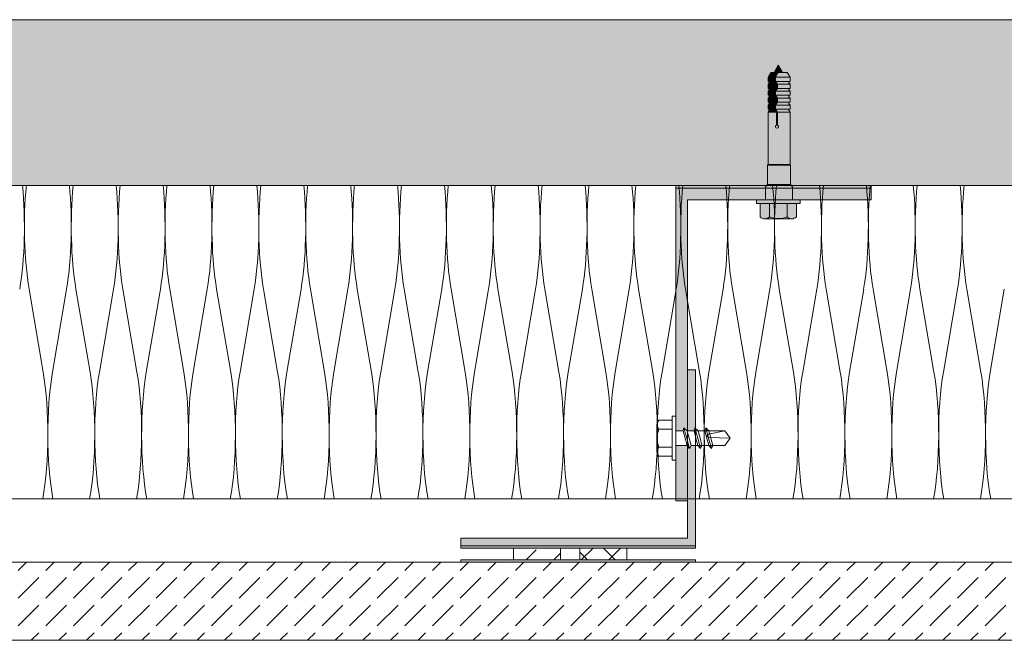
# Model space of a CAD drawing. Extents: x -106566 to -43002, y 22119 to 47619.
# Tile 16 of 24: x -63070 to -60550, y 42177 to 43765. Entities that reach past the tile are written whole.
import ezdxf

# ---------------------------------------------------------------- set-up
doc = ezdxf.new("R2010")
doc.units = 0
doc.header["$MEASUREMENT"] = 0
for name, color, linetype, lineweight, true_color in [('2D - Ogólne_Pen_No__2', 7, 'Continuous', 15, 0x7f7f7f), ('2D Drafting - General_Pen_No__141', 7, 'Continuous', 0, 0xe8e8e8), ('2D Drafting - General_Pen_No__2', 7, 'Continuous', 15, 0x7f7f7f), ('2D Drafting - General_Pen_No__5', 7, 'Continuous', 25, 0x40a5ff), ('2D Drafting - General_Pen_No__61', 7, 'Continuous', 20, 0x6a6a6a), ('2D Drafting - General_Pen_No__81', 7, 'Continuous', 20, 0x6a6a6a)]:
    doc.layers.add(name, color=color, linetype=linetype, lineweight=lineweight, true_color=true_color)
doc.layers.add('2D Drafting - General_Pen_No__101', color=8, linetype='Continuous', lineweight=13)
doc.layers.add('2D Drafting - General_Pen_No__121', color=255, linetype='Continuous', lineweight=0)
pattern_1 = [(45, (0, 0), (-70.71068, 70.71068), [75, -25]), (45, (7e-15, 70.71), (-70.71068, 70.71068), [75, -25])]

# ---------------------------------------------------------------- blocks, each defined once
blk = doc.blocks.new('*X6')
at = {"layer": '2D Drafting - General_Pen_No__61', "linetype": 'Continuous'}
for p, q in [((-63045.8, 43075.7), (-63009.8, 42863.4)), ((-62949.8, 43075.7), (-62985.8, 42863.4)), ((-62925.8, 43075.7), (-62889.8, 42863.4)), ((-62829.8, 43075.7), (-62865.8, 42863.4)), ((-62805.8, 43075.7), (-62769.8, 42863.4)), ((-62709.8, 43075.7), (-62745.8, 42863.4)), ((-62685.8, 43075.7), (-62649.8, 42863.4)), ((-62589.8, 43075.7), (-62625.8, 42863.4)), ((-62565.8, 43075.7), (-62529.8, 42863.4)), ((-62469.8, 43075.7), (-62505.8, 42863.4)), ((-62445.8, 43075.7), (-62409.8, 42863.4)), ((-62349.8, 43075.7), (-62385.8, 42863.4)), ((-62325.8, 43075.7), (-62289.8, 42863.4)), ((-62229.8, 43075.7), (-62265.8, 42863.4)), ((-62205.8, 43075.7), (-62169.8, 42863.4)), ((-62109.8, 43075.7), (-62145.8, 42863.4)), ((-62085.8, 43075.7), (-62049.8, 42863.4)), ((-61989.8, 43075.7), (-62025.8, 42863.4)), ((-61965.8, 43075.7), (-61929.8, 42863.4)), ((-61869.8, 43075.7), (-61905.8, 42863.4)), ((-61845.8, 43075.7), (-61809.8, 42863.4)), ((-61749.8, 43075.7), (-61785.8, 42863.4)), ((-61725.8, 43075.7), (-61689.8, 42863.4)), ((-61629.8, 43075.7), (-61665.8, 42863.4)), ((-61605.8, 43075.7), (-61569.8, 42863.4)), ((-61509.8, 43075.7), (-61545.8, 42863.4)), ((-61485.8, 43075.7), (-61449.8, 42863.4)), ((-61389.8, 43075.7), (-61425.8, 42863.4)), ((-61365.8, 43075.7), (-61329.8, 42863.4)), ((-61269.8, 43075.7), (-61305.8, 42863.4)), ((-61245.8, 43075.7), (-61209.8, 42863.4)), ((-61149.8, 43075.7), (-61185.8, 42863.4)), ((-61125.8, 43075.7), (-61089.8, 42863.4)), ((-61029.8, 43075.7), (-61065.8, 42863.4)), ((-61005.8, 43075.7), (-60969.8, 42863.4)), ((-60909.8, 43075.7), (-60945.8, 42863.4)), ((-60885.8, 43075.7), (-60849.8, 42863.4)), ((-60789.8, 43075.7), (-60825.8, 42863.4)), ((-60765.8, 43075.7), (-60729.8, 42863.4)), ((-60669.8, 43075.7), (-60705.8, 42863.4)), ((-60645.8, 43075.7), (-60609.8, 42863.4)), ((-60549.8, 43075.7), (-60585.8, 42863.4))]:
    blk.add_line(p, q, dxfattribs=at)
for centre, start_param, end_param in [((-63117.8, 43235), 4.068888, 5.121655), ((-62997.8, 43235), 1.16153, 2.214297), ((-62997.8, 43235), 4.068888, 5.121655), ((-62877.8, 43235), 1.16153, 2.214297), ((-62877.8, 43235), 4.068888, 5.121655), ((-62757.8, 43235), 1.16153, 2.214297), ((-62757.8, 43235), 4.068888, 5.121655), ((-62637.8, 43235), 1.16153, 2.214297), ((-62637.8, 43235), 4.068888, 5.121655), ((-62517.8, 43235), 1.16153, 2.214297), ((-62517.8, 43235), 4.068888, 5.121655), ((-62397.8, 43235), 1.16153, 2.214297), ((-62397.8, 43235), 4.068888, 5.121655), ((-62277.8, 43235), 1.16153, 2.214297), ((-62277.8, 43235), 4.068888, 5.121655), ((-62157.8, 43235), 1.16153, 2.214297), ((-62157.8, 43235), 4.068888, 5.121655), ((-62037.8, 43235), 1.16153, 2.214297), ((-62037.8, 43235), 4.068888, 5.121655), ((-61917.8, 43235), 1.16153, 2.214297), ((-61917.8, 43235), 4.068888, 5.121655), ((-61797.8, 43235), 1.16153, 2.214297), ((-61797.8, 43235), 4.068888, 5.121655), ((-61677.8, 43235), 1.16153, 2.214297), ((-61677.8, 43235), 4.068888, 5.121655), ((-61557.8, 43235), 1.16153, 2.214297), ((-61557.8, 43235), 4.068888, 5.121655), ((-61437.8, 43235), 1.16153, 2.214297), ((-61437.8, 43235), 4.068888, 5.121655), ((-61317.8, 43235), 1.16153, 2.214297), ((-61317.8, 43235), 4.068888, 5.121655), ((-61197.8, 43235), 1.16153, 2.214297), ((-61197.8, 43235), 4.068888, 5.121655), ((-61077.8, 43235), 1.16153, 2.214297), ((-61077.8, 43235), 4.068888, 5.121655), ((-60957.8, 43235), 1.16153, 2.214297), ((-60957.8, 43235), 4.068888, 5.121655), ((-60837.8, 43235), 1.16153, 2.214297), ((-60837.8, 43235), 4.068888, 5.121655), ((-60717.8, 43235), 1.16153, 2.214297), ((-60717.8, 43235), 4.068888, 5.121655), ((-60597.8, 43235), 1.16153, 2.214297), ((-63057.8, 42704.2), 4.039533, 5.35589), ((-62937.8, 42704.2), 0.927295, 2.243652), ((-62937.8, 42704.2), 4.039533, 5.35589), ((-62817.8, 42704.2), 0.927295, 2.243652), ((-62817.8, 42704.2), 4.039533, 5.35589), ((-62697.8, 42704.2), 0.927295, 2.243652), ((-62697.8, 42704.2), 4.039533, 5.35589), ((-62577.8, 42704.2), 0.927295, 2.243652), ((-62577.8, 42704.2), 4.039533, 5.35589), ((-62457.8, 42704.2), 0.927295, 2.243652), ((-62457.8, 42704.2), 4.039533, 5.35589), ((-62337.8, 42704.2), 0.927295, 2.243652), ((-62337.8, 42704.2), 4.039533, 5.35589), ((-62217.8, 42704.2), 0.927295, 2.243652), ((-62217.8, 42704.2), 4.039533, 5.35589), ((-62097.8, 42704.2), 0.927295, 2.243652), ((-62097.8, 42704.2), 4.039533, 5.35589), ((-61977.8, 42704.2), 0.927295, 2.243652), ((-61977.8, 42704.2), 4.039533, 5.35589), ((-61857.8, 42704.2), 0.927295, 2.243652), ((-61857.8, 42704.2), 4.039533, 5.35589), ((-61737.8, 42704.2), 0.927295, 2.243652), ((-61737.8, 42704.2), 4.039533, 5.35589), ((-61617.8, 42704.2), 0.927295, 2.243652), ((-61617.8, 42704.2), 4.039533, 5.35589), ((-61497.8, 42704.2), 0.927295, 2.243652), ((-61497.8, 42704.2), 4.039533, 5.35589), ((-61377.8, 42704.2), 0.927295, 2.243652), ((-61377.8, 42704.2), 4.039533, 5.35589), ((-61257.8, 42704.2), 0.927295, 2.243652), ((-61257.8, 42704.2), 4.039533, 5.35589), ((-61137.8, 42704.2), 0.927295, 2.243652), ((-61137.8, 42704.2), 4.039533, 5.35589), ((-61017.8, 42704.2), 0.927295, 2.243652), ((-61017.8, 42704.2), 4.039533, 5.35589), ((-60897.8, 42704.2), 0.927295, 2.243652), ((-60897.8, 42704.2), 4.039533, 5.35589), ((-60777.8, 42704.2), 0.927295, 2.243652), ((-60777.8, 42704.2), 4.039533, 5.35589), ((-60657.8, 42704.2), 0.927295, 2.243652), ((-60657.8, 42704.2), 4.039533, 5.35589), ((-60537.8, 42704.2), 0.927295, 2.243652)]:
    blk.add_ellipse(centre, major_axis=(0, 265.4), ratio=0.226067, start_param=start_param, end_param=end_param, dxfattribs=at)
blk = doc.blocks.new('Fill_3')
at = {"layer": '2D Drafting - General_Pen_No__2', "linetype": 'Continuous'}
for p, q in [((-55487, 43340.6), (-72519, 43340.6)), ((-72519, 42538.8), (-55487, 42538.8))]:
    blk.add_line(p, q, dxfattribs=at)
at = {"layer": '2D Drafting - General_Pen_No__61', "linetype": 'Continuous'}
blk.add_blockref('*X6', (0, 0), dxfattribs=at)

msp = doc.modelspace()

# ---------------------------------------------------------------- hatches: boundary and pattern name
at = {"layer": '2D Drafting - General_Pen_No__101', "linetype": 'Continuous'}
for points in [[(-61940.38, 42418.76), (-61940.38, 42412.97), (-61340.38, 42412.97), (-61340.38, 42418.76)], [(-61940.38, 42382.97), (-61940.38, 42377.18), (-61340.38, 42377.18), (-61340.38, 42382.97)]]:
    msp.add_hatch(color=256, dxfattribs=at).paths.add_polyline_path(points, flags=0)
at = {"layer": '2D Drafting - General_Pen_No__121', "linetype": 'Continuous'}
for points in [[(-61128.21, 43648.36), (-61117.4, 43629.63), (-61139.02, 43629.63)], [(-61131.58, 43629.63), (-61138.73, 43617.25), (-61154.64, 43617.25), (-61147.49, 43629.63)], [(-61128.63, 43629.63), (-61135.77, 43617.25), (-61138.73, 43617.25), (-61131.58, 43629.63)], [(-61105.44, 43629.63), (-61098.29, 43617.25), (-61135.77, 43617.25), (-61128.63, 43629.63)], [(-61138.73, 43606.89), (-61154.64, 43606.89), (-61154.64, 43617.25), (-61138.73, 43617.25)], [(-61151.68, 43606.89), (-61138.73, 43606.89), (-61132.99, 43599.45), (-61154.64, 43599.45), (-61151.68, 43603.2)], [(-61154.64, 43599.45), (-61132.99, 43599.45), (-61132.99, 43589.1), (-61154.64, 43589.1)], [(-61138.73, 43606.89), (-61138.73, 43617.25), (-61135.77, 43617.25), (-61135.77, 43606.89)], [(-61132.99, 43599.45), (-61138.73, 43606.89), (-61135.77, 43606.89), (-61130.03, 43599.45)], [(-61098.29, 43606.89), (-61135.77, 43606.89), (-61135.77, 43617.25), (-61098.29, 43617.25)], [(-61101.25, 43606.89), (-61101.25, 43603.2), (-61098.29, 43599.45), (-61130.03, 43599.45), (-61135.77, 43606.89)], [(-61132.99, 43589.1), (-61132.99, 43599.45), (-61130.03, 43599.45), (-61130.03, 43589.1)], [(-61098.29, 43599.45), (-61098.29, 43589.1), (-61130.03, 43589.1), (-61130.03, 43599.45)], [(-61151.68, 43589.1), (-61132.99, 43589.1), (-61138.73, 43581.66), (-61154.64, 43581.66), (-61151.68, 43585.4)], [(-61154.64, 43581.66), (-61138.73, 43581.66), (-61138.73, 43571.3), (-61154.64, 43571.3)], [(-61132.99, 43563.86), (-61154.64, 43563.86), (-61151.68, 43567.6), (-61151.68, 43571.3), (-61138.73, 43571.3)], [(-61130.03, 43589.1), (-61135.77, 43581.66), (-61138.73, 43581.66), (-61132.99, 43589.1)], [(-61135.77, 43581.66), (-61135.77, 43571.3), (-61138.73, 43571.3), (-61138.73, 43581.66)], [(-61135.77, 43571.3), (-61130.03, 43563.86), (-61132.99, 43563.86), (-61138.73, 43571.3)], [(-61101.25, 43589.1), (-61101.25, 43585.4), (-61098.29, 43581.66), (-61135.77, 43581.66), (-61130.03, 43589.1)], [(-61098.29, 43581.66), (-61098.29, 43571.3), (-61135.77, 43571.3), (-61135.77, 43581.66)], [(-61101.25, 43571.3), (-61101.25, 43567.6), (-61098.29, 43563.86), (-61130.03, 43563.86), (-61135.77, 43571.3)], [(-61154.64, 43563.86), (-61132.99, 43563.86), (-61132.99, 43553.5), (-61154.64, 43553.5)], [(-61151.68, 43553.5), (-61132.99, 43553.5), (-61138.73, 43546.06), (-61154.64, 43546.06), (-61151.68, 43549.81)], [(-61154.64, 43546.06), (-61138.73, 43546.06), (-61138.73, 43535.71), (-61154.64, 43535.71)], [(-61130.03, 43553.5), (-61135.77, 43546.06), (-61138.73, 43546.06), (-61132.99, 43553.5)], [(-61138.73, 43535.71), (-61138.73, 43546.06), (-61135.77, 43546.06), (-61135.77, 43535.71)], [(-61101.25, 43553.5), (-61101.25, 43549.81), (-61098.29, 43546.06), (-61135.77, 43546.06), (-61130.03, 43553.5)], [(-61098.29, 43535.71), (-61135.77, 43535.71), (-61135.77, 43546.06), (-61098.29, 43546.06)], [(-61132.99, 43553.5), (-61132.99, 43563.86), (-61130.03, 43563.86), (-61130.03, 43553.5)], [(-61098.29, 43553.5), (-61130.03, 43553.5), (-61130.03, 43563.86), (-61098.29, 43563.86)], [(-61151.68, 43535.71), (-61138.73, 43535.71), (-61132.99, 43528.27), (-61154.64, 43528.27), (-61151.68, 43532.01)], [(-61098.29, 43393.85), (-61154.64, 43393.85), (-61154.64, 43528.27), (-61132.99, 43528.27), (-61132.99, 43494.96, 5.4750432), (-61130.03, 43494.96), (-61130.03, 43528.27), (-61098.29, 43528.27)], [(-61132.99, 43528.27), (-61138.73, 43535.71), (-61135.77, 43535.71), (-61130.03, 43528.27)], [(-61101.25, 43535.71), (-61101.25, 43532.01), (-61098.29, 43528.27), (-61130.03, 43528.27), (-61135.77, 43535.71)], [(-61130.03, 43528.27), (-61130.03, 43494.96, -5.4750432), (-61132.99, 43494.96), (-61132.99, 43528.27)], [(-61097.04, 43392.6), (-61155.89, 43392.6), (-61154.64, 43393.85), (-61098.29, 43393.85)], [(-61097.04, 43342.86), (-61155.89, 43342.86), (-61155.89, 43392.6), (-61097.04, 43392.6)], [(-61091.73, 43337.27), (-61161.3, 43337.27), (-61161.3, 43337.45), (-61155.89, 43342.86), (-61097.14, 43342.86), (-61091.73, 43337.45)], [(-61091.73, 43333.76), (-61124.43, 43333.76), (-61161.3, 43333.76), (-61161.3, 43337.27), (-61091.73, 43337.27)], [(-61091.63, 43303.76), (-61128.31, 43303.76), (-61161.3, 43303.76), (-61161.3, 43333.76), (-61125.38, 43333.76), (-61091.63, 43333.76)], [(-61091.63, 43333.76), (-61091.63, 43303.76), (-61128.31, 43303.76), (-61161.3, 43303.76), (-61161.3, 43333.76), (-61124.43, 43333.76)], [(-61128.31, 43303.76), (-61072.39, 43303.76), (-61072.39, 43294.44), (-61128.31, 43294.44), (-61184.23, 43294.44), (-61184.23, 43303.76)], [(-61151.22, 43294.44), (-61151.22, 43260.27, -0.4195601), (-61174.52, 43260.27), (-61174.52, 43294.44)], [(-61105.4, 43294.44), (-61105.4, 43260.27, -0.092424), (-61128.31, 43255.99, -0.092424), (-61151.22, 43260.27), (-61151.22, 43294.44), (-61128.31, 43294.44)], [(-61082.1, 43294.44), (-61082.1, 43260.27, -0.4195601), (-61105.4, 43260.27), (-61105.4, 43294.44)], [(-61128.31, 43255.99, 0.092424), (-61105.4, 43260.27, 0.201281), (-61093.75, 43255.38), (-61162.87, 43255.38, 0.201281), (-61151.22, 43260.27, 0.092424)]]:
    msp.add_hatch(color=256, dxfattribs=at).paths.add_polyline_path(points, flags=0)
at = {"layer": '2D Drafting - General_Pen_No__141', "linetype": 'Continuous'}
for points in [[(-61360.38, 42712.88), (-61360.38, 43303.76), (-61184.23, 43303.76), (-61161.3, 43303.76), (-61161.3, 43333.76), (-61390.38, 43333.76), (-61390.38, 42750.16), (-61390.38, 42712.88), (-61371.85, 42712.88), (-61369.65, 42721.08), (-61361.45, 42712.88)], [(-61360.38, 42712.88), (-61360.38, 43303.76), (-61184.23, 43303.76), (-61161.3, 43303.76), (-61161.3, 43333.76), (-61390.38, 43333.76), (-61390.38, 42750.16), (-61390.38, 42712.88), (-61371.85, 42712.88), (-61369.65, 42721.08), (-61361.45, 42712.88)], [(-60890.38, 43333.76), (-61091.63, 43333.76), (-61091.63, 43303.76), (-60890.38, 43303.76)], [(-61340.38, 42868.76), (-61360.38, 42868.76), (-61360.38, 42712.88), (-61344.01, 42712.88), (-61341.81, 42721.08), (-61340.38, 42719.65)], [(-61340.38, 42418.76), (-61340.38, 42675.6), (-61351.46, 42675.6), (-61355.27, 42667.4), (-61360.38, 42673.76), (-61360.38, 42533.76), (-61360.38, 42438.76), (-61940.38, 42438.76), (-61940.38, 42418.76)], [(-61390.38, 42533.76), (-61360.38, 42533.76), (-61360.38, 42673.76), (-61361.86, 42675.6), (-61390.38, 42675.6), (-61390.38, 42638.32)]]:
    msp.add_hatch(color=256, dxfattribs=at).paths.add_polyline_path(points, flags=0)
at = {"layer": '2D Drafting - General_Pen_No__2', "linetype": 'Continuous'}
h = msp.add_hatch(dxfattribs=at)
h.set_pattern_fill('Grid_5x5_Diagonal', color=256, style=0, pattern_type=2)
h.set_pattern_definition([(45, (0, 0), (-35.35534, 35.35534), []), (135, (0, 0), (35.35534, 35.35534), [])])
h.paths.add_polyline_path([(-61636.04, 42412.97), (-61636.04, 42382.97), (-61516.04, 42382.97), (-61516.04, 42412.97)], flags=0)
at = {"layer": '2D Drafting - General_Pen_No__5', "linetype": 'Continuous'}
h = msp.add_hatch(dxfattribs=at)
h.set_pattern_fill('Beton', color=256, style=0, pattern_type=2)
h.set_pattern_definition(pattern_1)
h.paths.add_polyline_path([(-61806.04, 42412.97), (-61806.04, 42382.97), (-61686.04, 42382.97), (-61686.04, 42412.97)], flags=0)
at = {"layer": '2D Drafting - General_Pen_No__81', "linetype": 'Continuous'}
h = msp.add_hatch(dxfattribs=at)
h.set_pattern_fill('Solid___Dashed', color=256, style=0, pattern_type=2)
h.set_pattern_definition([(45, (0, 0), (-70.71068, 70.71068), []), (45, (-35.36, 35.36), (-70.71068, 70.71068), [75, -25])])
h.paths.add_polyline_path([(-72518.98, 43340.6), (-72518.98, 43764.66), (-55487.01, 43764.66), (-55487.01, 43340.6), (-67629.31, 43340.6), (-67733.45, 43340.6), (-68283.74, 43340.6), (-68381.09, 43340.6)], flags=0)
msp.add_hatch(color=256, dxfattribs=at).paths.add_polyline_path([(-60890.38, 43333.76), (-60890.38, 43340.6), (-61390.38, 43340.6), (-61390.38, 43333.76)], flags=0)
h = msp.add_hatch(dxfattribs=at)
h.set_pattern_fill('Beton', color=256, style=0, pattern_type=2)
h.set_pattern_definition(pattern_1)
h.paths.add_polyline_path([(-64625.38, 42177.18), (-64625.38, 42377.18), (-58655.38, 42377.18), (-58655.38, 42177.18)], flags=0)

# ---------------------------------------------------------------- linework, layer by layer
at = {"layer": '2D - Ogólne_Pen_No__2', "linetype": 'Continuous'}
for p, q in [((-61139.02, 43629.63), (-61128.21, 43648.36)), ((-61117.4, 43629.63), (-61128.21, 43648.36)), ((-61147.49, 43629.63), (-61154.64, 43617.25)), ((-61147.49, 43629.63), (-61105.44, 43629.63)), ((-61131.58, 43629.63), (-61138.73, 43617.25)), ((-61128.63, 43629.63), (-61135.77, 43617.25)), ((-61105.44, 43629.63), (-61098.29, 43617.25)), ((-61154.64, 43617.25), (-61098.29, 43617.25)), ((-61154.64, 43617.25), (-61154.64, 43606.89)), ((-61154.64, 43606.89), (-61098.29, 43606.89)), ((-61151.68, 43603.2), (-61154.64, 43599.45)), ((-61154.64, 43599.45), (-61098.29, 43599.45)), ((-61154.64, 43599.45), (-61154.64, 43589.1)), ((-61151.68, 43606.89), (-61151.68, 43603.2)), ((-61138.73, 43617.25), (-61138.73, 43606.89)), ((-61138.73, 43606.89), (-61132.99, 43599.45)), ((-61135.77, 43617.25), (-61135.77, 43606.89)), ((-61135.77, 43606.89), (-61130.03, 43599.45)), ((-61132.99, 43599.45), (-61132.99, 43589.1)), ((-61130.03, 43599.45), (-61130.03, 43589.1)), ((-61101.25, 43606.89), (-61101.25, 43603.2)), ((-61101.25, 43603.2), (-61098.29, 43599.45)), ((-61098.29, 43617.25), (-61098.29, 43606.89)), ((-61098.29, 43599.45), (-61098.29, 43589.1)), ((-61154.64, 43589.1), (-61098.29, 43589.1)), ((-61154.64, 43589.1), (-61151.68, 43589.1)), ((-61151.68, 43585.4), (-61154.64, 43581.66)), ((-61154.64, 43581.66), (-61098.29, 43581.66)), ((-61154.64, 43581.66), (-61154.64, 43571.3)), ((-61154.64, 43571.3), (-61098.29, 43571.3)), ((-61154.64, 43571.3), (-61151.68, 43571.3)), ((-61151.68, 43589.1), (-61151.68, 43585.4)), ((-61151.68, 43571.3), (-61151.68, 43567.6)), ((-61132.99, 43589.1), (-61138.73, 43581.66)), ((-61138.73, 43581.66), (-61138.73, 43571.3)), ((-61138.73, 43571.3), (-61132.99, 43563.86)), ((-61130.03, 43589.1), (-61135.77, 43581.66)), ((-61135.77, 43581.66), (-61135.77, 43571.3)), ((-61135.77, 43571.3), (-61130.03, 43563.86)), ((-61098.29, 43589.1), (-61101.25, 43589.1)), ((-61101.25, 43589.1), (-61101.25, 43585.4)), ((-61101.25, 43585.4), (-61098.29, 43581.66)), ((-61098.29, 43571.3), (-61101.25, 43571.3)), ((-61101.25, 43571.3), (-61101.25, 43567.6)), ((-61098.29, 43581.66), (-61098.29, 43571.3)), ((-61151.68, 43567.6), (-61154.64, 43563.86)), ((-61154.64, 43563.86), (-61098.29, 43563.86)), ((-61154.64, 43563.86), (-61154.64, 43553.5)), ((-61154.64, 43553.5), (-61098.29, 43553.5)), ((-61154.64, 43553.5), (-61151.68, 43553.5)), ((-61151.68, 43549.81), (-61154.64, 43546.06)), ((-61154.64, 43546.06), (-61098.29, 43546.06)), ((-61154.64, 43546.06), (-61154.64, 43535.71)), ((-61151.68, 43553.5), (-61151.68, 43549.81)), ((-61132.99, 43553.5), (-61138.73, 43546.06)), ((-61138.73, 43546.06), (-61138.73, 43535.71)), ((-61130.03, 43553.5), (-61135.77, 43546.06)), ((-61135.77, 43546.06), (-61135.77, 43535.71)), ((-61132.99, 43563.86), (-61132.99, 43553.5)), ((-61130.03, 43563.86), (-61130.03, 43553.5)), ((-61101.25, 43567.6), (-61098.29, 43563.86)), ((-61098.29, 43553.5), (-61101.25, 43553.5)), ((-61101.25, 43553.5), (-61101.25, 43549.81)), ((-61101.25, 43549.81), (-61098.29, 43546.06)), ((-61098.29, 43563.86), (-61098.29, 43553.5)), ((-61098.29, 43546.06), (-61098.29, 43535.71)), ((-61154.64, 43535.71), (-61098.29, 43535.71)), ((-61154.64, 43535.71), (-61151.68, 43535.71)), ((-61151.68, 43532.01), (-61154.64, 43528.27)), ((-61154.64, 43528.27), (-61098.29, 43528.27)), ((-61154.64, 43528.27), (-61154.64, 43393.85)), ((-61151.68, 43535.71), (-61151.68, 43532.01)), ((-61138.73, 43535.71), (-61132.99, 43528.27)), ((-61135.77, 43535.71), (-61130.03, 43528.27)), ((-61132.99, 43528.27), (-61132.99, 43494.96)), ((-61130.03, 43528.27), (-61130.03, 43494.96)), ((-61101.25, 43535.71), (-61101.25, 43532.01)), ((-61098.29, 43535.71), (-61101.25, 43535.71)), ((-61101.25, 43532.01), (-61098.29, 43528.27)), ((-61098.29, 43528.27), (-61098.29, 43393.85)), ((-61154.64, 43393.85), (-61155.89, 43392.6)), ((-61155.89, 43392.6), (-61097.04, 43392.6)), ((-61155.89, 43392.6), (-61155.89, 43342.86)), ((-61098.29, 43393.85), (-61154.64, 43393.85)), ((-61098.29, 43393.85), (-61097.04, 43392.6)), ((-61097.04, 43392.6), (-61097.04, 43342.86)), ((-61155.89, 43342.86), (-61161.3, 43337.45)), ((-61161.3, 43337.45), (-61161.3, 43333.76)), ((-61161.3, 43333.76), (-61124.43, 43333.76)), ((-61155.89, 43342.86), (-61097.04, 43342.86)), ((-61091.73, 43333.76), (-61125.48, 43333.76)), ((-61091.63, 43333.76), (-61125.38, 43333.76)), ((-61097.14, 43342.86), (-61091.73, 43337.45)), ((-61097.04, 43342.86), (-61091.63, 43337.45)), ((-61091.73, 43337.45), (-61091.73, 43333.76)), ((-61091.63, 43337.45), (-61091.63, 43333.76)), ((-61091.73, 43303.76), (-61125.48, 43303.76)), ((-61091.73, 43307.45), (-61091.73, 43303.76))]:
    msp.add_line(p, q, dxfattribs=at)
msp.add_arc((-61131.51, 43491.04), 4.18, 110.70161, 69.29839, dxfattribs=at)
at = {"layer": '2D Drafting - General_Pen_No__2', "linetype": 'Continuous'}
for p, q in [((-61390.38, 43333.76), (-61390.38, 42533.76)), ((-61390.38, 43333.76), (-60890.38, 43333.76)), ((-61161.3, 43303.76), (-61161.3, 43333.76)), ((-61091.63, 43303.76), (-61091.63, 43333.76)), ((-60890.38, 43333.76), (-60890.38, 43303.76)), ((-61360.38, 42533.76), (-61360.38, 43303.76)), ((-60890.38, 43303.76), (-61360.38, 43303.76)), ((-61184.23, 43303.76), (-61128.31, 43303.76)), ((-61184.23, 43294.44), (-61184.23, 43303.76)), ((-61128.31, 43294.44), (-61184.23, 43294.44)), ((-61174.52, 43260.27), (-61174.52, 43294.44)), ((-61151.22, 43260.27), (-61151.22, 43294.44)), ((-61072.39, 43303.76), (-61128.31, 43303.76)), ((-61128.31, 43294.44), (-61072.39, 43294.44)), ((-61105.4, 43260.27), (-61105.4, 43294.44)), ((-61082.1, 43260.27), (-61082.1, 43294.44)), ((-61072.39, 43294.44), (-61072.39, 43303.76)), ((-61093.75, 43255.38), (-61162.87, 43255.38)), ((-61340.38, 42868.76), (-61360.38, 42868.76)), ((-61360.38, 42868.76), (-61360.38, 42438.76)), ((-61340.38, 42418.76), (-61340.38, 42868.76)), ((-61433.87, 42740.45), (-61399.7, 42740.45)), ((-61399.7, 42750.16), (-61390.38, 42750.16)), ((-61399.7, 42694.24), (-61399.7, 42750.16)), ((-61390.38, 42750.16), (-61390.38, 42694.24)), ((-61438.76, 42728.8), (-61438.76, 42659.68)), ((-61433.87, 42717.15), (-61399.7, 42717.15)), ((-61371.85, 42712.88), (-61369.65, 42721.08)), ((-61369.65, 42721.08), (-61362.46, 42694.24)), ((-61369.65, 42721.08), (-61361.45, 42712.88)), ((-61344.01, 42712.88), (-61341.81, 42721.08)), ((-61344.01, 42712.88), (-61341.81, 42721.08)), ((-61341.81, 42721.08), (-61334.62, 42694.24)), ((-61341.81, 42721.08), (-61333.61, 42712.88)), ((-61341.81, 42721.08), (-61334.62, 42694.24)), ((-61341.81, 42721.08), (-61333.61, 42712.88)), ((-61316.17, 42712.88), (-61313.97, 42721.08)), ((-61313.97, 42721.08), (-61306.78, 42694.24)), ((-61313.97, 42721.08), (-61305.77, 42712.88)), ((-61399.7, 42694.24), (-61399.7, 42638.32)), ((-61390.38, 42712.88), (-61371.85, 42712.88)), ((-61390.38, 42638.32), (-61390.38, 42694.24)), ((-61371.85, 42712.88), (-61366.85, 42694.24)), ((-61361.86, 42675.6), (-61366.85, 42694.24)), ((-61355.27, 42667.4), (-61362.46, 42694.24)), ((-61361.45, 42712.88), (-61344.01, 42712.88)), ((-61361.45, 42712.88), (-61356.46, 42694.24)), ((-61351.46, 42675.6), (-61356.46, 42694.24)), ((-61305.77, 42712.88), (-61344.01, 42712.88)), ((-61344.01, 42712.88), (-61339.01, 42694.24)), ((-61344.01, 42712.88), (-61339.01, 42694.24)), ((-61334.02, 42675.6), (-61339.01, 42694.24)), ((-61334.02, 42675.6), (-61339.01, 42694.24)), ((-61327.43, 42667.4), (-61334.62, 42694.24)), ((-61327.43, 42667.4), (-61334.62, 42694.24)), ((-61333.61, 42712.88), (-61265.1, 42712.88)), ((-61333.61, 42712.88), (-61316.17, 42712.88)), ((-61333.61, 42712.88), (-61328.61, 42694.24)), ((-61333.61, 42712.88), (-61328.61, 42694.24)), ((-61323.62, 42675.6), (-61328.61, 42694.24)), ((-61323.62, 42675.6), (-61328.61, 42694.24)), ((-61316.17, 42712.88), (-61311.17, 42694.24)), ((-61306.18, 42675.6), (-61311.17, 42694.24)), ((-61307.15, 42704.87), (-61310.93, 42698.67)), ((-61310.93, 42698.67), (-61306.07, 42695.97)), ((-61265.1, 42712.88), (-61307.15, 42704.87)), ((-61299.58, 42667.4), (-61306.78, 42694.24)), ((-61306.07, 42695.97), (-61251.12, 42694.24)), ((-61305.77, 42712.88), (-61300.77, 42694.24)), ((-61295.78, 42675.6), (-61300.77, 42694.24)), ((-61265.1, 42712.88), (-61251.12, 42694.24)), ((-61265.1, 42675.6), (-61251.12, 42694.24)), ((-61433.87, 42671.33), (-61399.7, 42671.33)), ((-61390.38, 42675.6), (-61361.86, 42675.6)), ((-61355.27, 42667.4), (-61361.86, 42675.6)), ((-61351.46, 42675.6), (-61355.27, 42667.4)), ((-61351.46, 42675.6), (-61334.02, 42675.6)), ((-61327.43, 42667.4), (-61334.02, 42675.6)), ((-61327.43, 42667.4), (-61334.02, 42675.6)), ((-61295.78, 42675.6), (-61334.02, 42675.6)), ((-61323.62, 42675.6), (-61327.43, 42667.4)), ((-61323.62, 42675.6), (-61327.43, 42667.4)), ((-61323.62, 42675.6), (-61265.1, 42675.6)), ((-61323.62, 42675.6), (-61306.18, 42675.6)), ((-61299.58, 42667.4), (-61306.18, 42675.6)), ((-61295.78, 42675.6), (-61299.58, 42667.4)), ((-61433.87, 42648.03), (-61399.7, 42648.03)), ((-61399.7, 42638.32), (-61390.38, 42638.32)), ((-61390.38, 42533.76), (-61360.38, 42533.76)), ((-61940.38, 42418.76), (-61940.38, 42438.76)), ((-61940.38, 42438.76), (-61360.38, 42438.76)), ((-61940.38, 42418.76), (-61340.38, 42418.76)), ((-61686.04, 42412.97), (-61806.04, 42412.97)), ((-61806.04, 42412.97), (-61806.04, 42382.97)), ((-61686.04, 42412.97), (-61686.04, 42382.97)), ((-61806.04, 42382.97), (-61686.04, 42382.97))]:
    msp.add_line(p, q, dxfattribs=at)
at = {"layer": '2D Drafting - General_Pen_No__2', "linetype": 'Continuous', "flags": 128}
for points in [[(-72518.98, 43340.6), (-72518.98, 43764.66), (-55487.01, 43764.66), (-55487.01, 43340.6), (-67629.31, 43340.6), (-67733.45, 43340.6), (-68283.74, 43340.6), (-68381.09, 43340.6)], [(-60890.38, 43333.76), (-60890.38, 43340.6), (-61390.38, 43340.6), (-61390.38, 43333.76)], [(-61360.38, 42712.88), (-61360.38, 43303.76), (-61184.23, 43303.76), (-61161.3, 43303.76), (-61161.3, 43333.76), (-61390.38, 43333.76), (-61390.38, 42750.16), (-61390.38, 42712.88), (-61371.85, 42712.88), (-61369.65, 42721.08), (-61361.45, 42712.88)], [(-61360.38, 42712.88), (-61360.38, 43303.76), (-61184.23, 43303.76), (-61161.3, 43303.76), (-61161.3, 43333.76), (-61390.38, 43333.76), (-61390.38, 42750.16), (-61390.38, 42712.88), (-61371.85, 42712.88), (-61369.65, 42721.08), (-61361.45, 42712.88)], [(-60890.38, 43333.76), (-61091.63, 43333.76), (-61091.63, 43303.76), (-60890.38, 43303.76)], [(-61340.38, 42868.76), (-61360.38, 42868.76), (-61360.38, 42712.88), (-61344.01, 42712.88), (-61341.81, 42721.08), (-61340.38, 42719.65)], [(-61340.38, 42418.76), (-61340.38, 42675.6), (-61351.46, 42675.6), (-61355.27, 42667.4), (-61360.38, 42673.76), (-61360.38, 42533.76), (-61360.38, 42438.76), (-61940.38, 42438.76), (-61940.38, 42418.76)], [(-61390.38, 42533.76), (-61360.38, 42533.76), (-61360.38, 42673.76), (-61361.86, 42675.6), (-61390.38, 42675.6), (-61390.38, 42638.32)], [(-61940.38, 42418.76), (-61940.38, 42412.97), (-61340.38, 42412.97), (-61340.38, 42418.76)], [(-61806.04, 42412.97), (-61806.04, 42382.97), (-61686.04, 42382.97), (-61686.04, 42412.97)], [(-61636.04, 42412.97), (-61636.04, 42382.97), (-61516.04, 42382.97), (-61516.04, 42412.97)], [(-64625.38, 42177.18), (-64625.38, 42377.18), (-58655.38, 42377.18), (-58655.38, 42177.18)], [(-61940.38, 42382.97), (-61940.38, 42377.18), (-61340.38, 42377.18), (-61340.38, 42382.97)]]:
    msp.add_lwpolyline(points, close=True, dxfattribs=at)
at = {"layer": '2D Drafting - General_Pen_No__2', "linetype": 'Continuous'}
for centre, radius, start, end in [((-61162.87, 43271.7), 16.33, 224.47805, 315.52195), ((-61128.31, 43319.57), 63.58, 248.87798, 270), ((-61128.31, 43319.57), 63.58, 270, 291.12202), ((-61093.75, 43271.7), 16.33, 224.47805, 315.52195), ((-61422.43, 42728.8), 16.33, 134.47805, 225.52195), ((-61374.57, 42694.24), 63.58, 158.87798, 180), ((-61374.57, 42694.24), 63.58, 180, 201.12202), ((-61422.43, 42659.68), 16.33, 134.47805, 225.52195)]:
    msp.add_arc(centre, radius, start, end, dxfattribs=at)

# ---------------------------------------------------------------- block references
at = {"layer": '2D Drafting - General_Pen_No__61', "linetype": 'Continuous'}
msp.add_blockref('Fill_3', (0, 0), dxfattribs=at)

doc.saveas('drawing.dxf')
